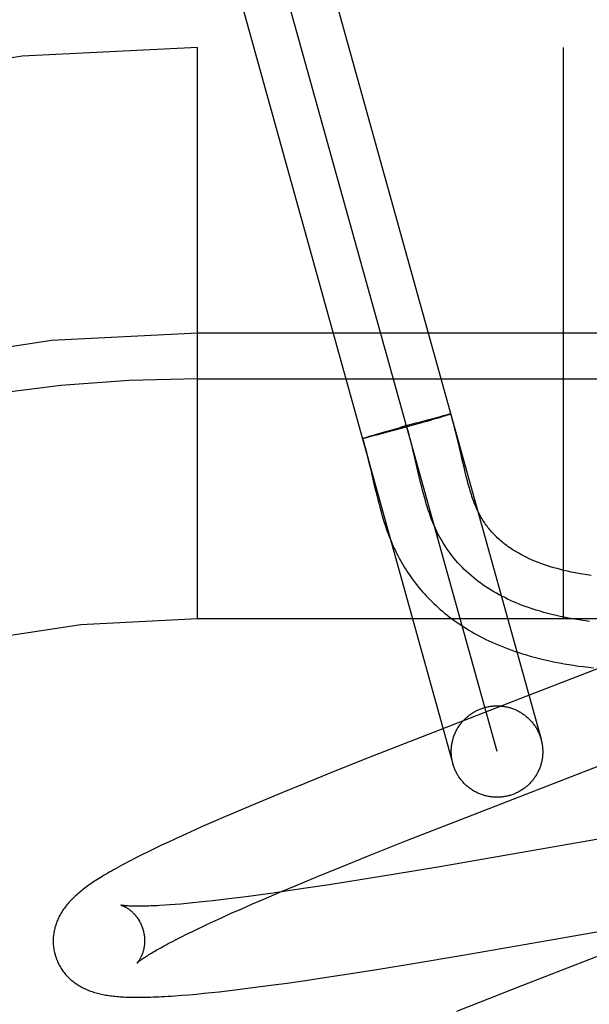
# Model space of a CAD drawing. Header units: inches. Extents: x 0 to 283, y 0 to 183.
# Tile 54 of 79: x 89.69 to 89.815, y 101.929 to 102.144. Entities that reach past the tile are written whole.
import ezdxf

# ---------------------------------------------------------------- set-up
doc = ezdxf.new("R2010")
doc.units = ezdxf.units.IN
doc.header["$LTSCALE"] = 15.5833333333
doc.header["$MEASUREMENT"] = 0
doc.linetypes.add('HIDDEN', pattern=[0.2, 0.1, -0.1])
doc.layers.add('DEFAULT_2', color=8, linetype='HIDDEN')

msp = doc.modelspace()

# ---------------------------------------------------------------- linework, layer by layer
at = {"layer": 'DEFAULT_2', "color": 8, "linetype": 'HIDDEN'}
for p, q in [((89.7531539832, 102.1699844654), (89.80405054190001, 101.9869364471)), ((89.7944160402, 101.9842575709), (89.7435211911, 102.167299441)), ((89.7338849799, 102.164626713), (89.7847815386, 101.9815786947)), ((91.4764686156, 102.138278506), (88.9814865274, 102.138278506)), ((89.7289686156, 102.013278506), (89.7289686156, 102.138278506)), ((89.8089686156, 102.013278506), (89.8089686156, 102.138278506)), ((89.8389686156, 102.075778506), (89.7289686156, 102.075778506)), ((89.7289686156, 102.065778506), (89.84646861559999, 102.065778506)), ((89.7812402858, 102.0573212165), (89.7823381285, 102.05760993)), ((89.78133544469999, 102.0571637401), (89.7823868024, 102.0574719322)), ((89.7829646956, 102.0577722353), (89.7823021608, 102.057601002)), ((89.7830308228, 102.0576637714), (89.7823868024, 102.0574719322)), ((89.7833368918, 102.0578665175), (89.7828939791, 102.057753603)), ((89.78339349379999, 102.0577738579), (89.78293565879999, 102.0576354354)), ((89.783577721, 102.0579263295), (89.783275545, 102.057850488)), ((89.7836268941, 102.0578459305), (89.7833113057, 102.0577491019)), ((89.783719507, 102.0579608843), (89.7835231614, 102.0579121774)), ((89.7837630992, 102.0578892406), (89.78355432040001, 102.057823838)), ((89.7838459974, 102.0579911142), (89.783719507, 102.0579608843)), ((89.78388286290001, 102.0579275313), (89.7837630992, 102.0578892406)), ((89.7839569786, 102.0580169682), (89.7838459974, 102.0579911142)), ((89.7839907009, 102.0579619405), (89.78388286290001, 102.0579275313)), ((89.7840328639, 102.0579768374), (89.7839368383, 102.057945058)), ((89.77037857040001, 102.0543226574), (89.7746041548, 102.0555104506)), ((89.77693508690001, 102.0561549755), (89.7733965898, 102.0551737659)), ((89.7789100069, 102.0564670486), (89.7734589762, 102.0549394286)), ((89.776775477, 102.0561109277), (89.7795381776, 102.056864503)), ((89.7789100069, 102.0564670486), (89.7801090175, 102.0568096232)), ((89.77949705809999, 102.0568536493), (89.7812808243, 102.0573316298)), ((89.7814811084, 102.0572062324), (89.7797775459, 102.0567146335)), ((89.76592490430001, 102.0530249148), (89.7663444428, 102.0531517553)), ((89.7663006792, 102.0531388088), (89.7670181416, 102.0533521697)), ((89.76722137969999, 102.0532502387), (89.76650738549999, 102.0530646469)), ((89.76697355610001, 102.0533391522), (89.7680994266, 102.0536683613)), ((89.76838176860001, 102.053557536), (89.7671284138, 102.0532261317)), ((89.7680574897, 102.0536562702), (89.77037857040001, 102.0543226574)), ((89.7703856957, 102.0540972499), (89.7683539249, 102.0535499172)), ((89.77001955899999, 102.0542203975), (89.77037857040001, 102.0543226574)), ((89.7734589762, 102.0549394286), (89.7703856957, 102.0540972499)), ((89.76510663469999, 102.0527618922), (89.76516544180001, 102.0527821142)), ((89.7651384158, 102.0527733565), (89.7652030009, 102.0527951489)), ((89.7651743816, 102.0527859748), (89.7652446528, 102.0528093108)), ((89.765214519, 102.0527997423), (89.7652903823, 102.0528245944)), ((89.7652588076, 102.0528146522), (89.7653401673, 102.0528409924)), ((89.7653072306, 102.0528306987), (89.76539398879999, 102.0528584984)), ((89.7654751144, 102.0528064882), (89.76535805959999, 102.0527790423)), ((89.76539398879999, 102.0528584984), (89.7655417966, 102.052906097)), ((89.7656083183, 102.0528384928), (89.76544581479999, 102.0528000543)), ((89.765513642, 102.0528968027), (89.7657227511, 102.052962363)), ((89.7657920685, 102.0528839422), (89.7655725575, 102.052830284)), ((89.7656832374, 102.052950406), (89.7659666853, 102.0530374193)), ((89.7661023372, 102.0529612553), (89.7657574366, 102.0528749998)), ((89.7665434, 102.0530741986), (89.7660460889, 102.052947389)), ((89.7859723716, 102.0517169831), (89.78564830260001, 102.0530597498)), ((89.78641392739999, 102.0498294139), (89.7859723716, 102.0517169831)), ((89.7763800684, 102.0488249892), (89.7760243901, 102.050316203)), ((89.7774249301, 102.0443291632), (89.7763800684, 102.0488249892)), ((89.7868191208, 102.048074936), (89.78641392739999, 102.0498294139)), ((89.7663498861, 102.0477781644), (89.7667305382, 102.0461722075)), ((89.78720260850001, 102.0464358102), (89.7868191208, 102.048074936)), ((89.78745158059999, 102.0453999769), (89.78720260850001, 102.0464358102)), ((89.78769825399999, 102.0444057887), (89.78745158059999, 102.0453999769)), ((89.76750601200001, 102.0428260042), (89.7679106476, 102.0411167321)), ((89.77778288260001, 102.0428402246), (89.7774249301, 102.0443291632)), ((90.7289686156, 102.013278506), (89.7289686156, 102.013278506)), ((89.8171168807, 102.002631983), (89.80069405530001, 101.9962748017)), ((89.80069405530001, 101.9962748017), (89.7793740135, 101.9880052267)), ((89.7793740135, 101.9880052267), (89.7672162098, 101.9832309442)), ((89.7672162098, 101.9832309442), (89.7586294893, 101.9798114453)), ((89.7865026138, 101.9694220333), (89.8221142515, 101.9832219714)), ((89.7586294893, 101.9798114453), (89.7523890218, 101.9772916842)), ((89.7523890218, 101.9772916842), (89.7473465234, 101.9752283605)), ((89.7473465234, 101.9752283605), (89.74246739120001, 101.9732032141)), ((89.7386933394, 101.971613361), (89.7350434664, 101.9700525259)), ((89.74246739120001, 101.9732032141), (89.7386933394, 101.971613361)), ((89.7350434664, 101.9700525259), (89.7323924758, 101.9689019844)), ((89.77450720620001, 101.9647110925), (89.7865026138, 101.9694220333)), ((89.84753050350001, 101.9704276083), (89.78194813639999, 101.959080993)), ((89.7298179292, 101.9677687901), (89.7273211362, 101.9666526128)), ((89.7323924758, 101.9689019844), (89.7298179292, 101.9677687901)), ((89.72411837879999, 101.965191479), (89.7225754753, 101.9644737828)), ((89.7257009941, 101.9659179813), (89.72411837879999, 101.965191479)), ((89.7273211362, 101.9666526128), (89.7257009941, 101.9659179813)), ((89.7195941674, 101.9630563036), (89.71814859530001, 101.9623519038)), ((89.72107026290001, 101.9637635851), (89.7195941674, 101.9630563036)), ((89.7225754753, 101.9644737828), (89.72107026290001, 101.9637635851)), ((89.76610015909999, 101.9613631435), (89.77450720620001, 101.9647110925)), ((89.7154498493, 101.9609999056), (89.7142283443, 101.9603690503)), ((89.7167583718, 101.9616620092), (89.7154498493, 101.9609999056)), ((89.71814859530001, 101.9623519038), (89.7167583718, 101.9616620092)), ((89.7600334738, 101.9589140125), (89.76610015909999, 101.9613631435)), ((89.755165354, 101.9569229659), (89.7600334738, 101.9589140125)), ((89.78194813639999, 101.959080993), (89.7717269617, 101.9573701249)), ((89.75049102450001, 101.954984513), (89.755165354, 101.9569229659)), ((89.7717269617, 101.9573701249), (89.7640520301, 101.9561225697)), ((89.7469052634, 101.9534761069), (89.75049102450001, 101.954984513)), ((89.7526389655, 101.954350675), (89.748723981, 101.9537731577)), ((89.7577167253, 101.9551245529), (89.7526389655, 101.954350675)), ((89.7640520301, 101.9561225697), (89.7577167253, 101.9551245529)), ((89.7346031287, 101.9518842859), (89.73226667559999, 101.9516124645)), ((89.7370444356, 101.952183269), (89.7346031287, 101.9518842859)), ((89.7395860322, 101.9525086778), (89.7370444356, 101.952183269)), ((89.7422234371, 101.9528596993), (89.7395860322, 101.9525086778)), ((89.74099319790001, 101.9509383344), (89.7434676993, 101.952009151)), ((89.7449520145, 101.9532354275), (89.7422234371, 101.9528596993)), ((89.7434676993, 101.952009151), (89.7469052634, 101.9534761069)), ((89.748723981, 101.9537731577), (89.7449520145, 101.9532354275)), ((89.7228829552, 101.950717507), (89.7217638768, 101.9506404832)), ((89.72406026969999, 101.9508071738), (89.7228829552, 101.950717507)), ((89.72529421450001, 101.9509095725), (89.72406026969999, 101.9508071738)), ((89.7265833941, 101.9510247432), (89.72529421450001, 101.9509095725)), ((89.7279265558, 101.9511526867), (89.7265833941, 101.9510247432)), ((89.72932237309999, 101.9512933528), (89.7279265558, 101.9511526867)), ((89.73076952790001, 101.9514466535), (89.72932237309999, 101.9512933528)), ((89.73226667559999, 101.9516124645), (89.73076952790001, 101.9514466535)), ((89.73632988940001, 101.9488792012), (89.7386124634, 101.949894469)), ((89.7386124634, 101.949894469), (89.74099319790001, 101.9509383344)), ((89.7327551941, 101.9472551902), (89.73414967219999, 101.9478941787)), ((89.73414967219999, 101.9478941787), (89.73632988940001, 101.9488792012)), ((89.7276760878, 101.9448531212), (89.7288686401, 101.9454293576)), ((89.7288686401, 101.9454293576), (89.7301135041, 101.9460222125)), ((89.7301135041, 101.9460222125), (89.7314094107, 101.9466310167)), ((89.7314094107, 101.9466310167), (89.7327551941, 101.9472551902)), ((89.8322375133, 101.9455806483), (89.80001946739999, 101.9331050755)), ((89.8070804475, 101.9432230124), (89.8258497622, 101.9465097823)), ((89.7244231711, 101.9432306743), (89.7254523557, 101.9437531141)), ((89.7254523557, 101.9437531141), (89.72653700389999, 101.9442941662)), ((89.72653700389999, 101.9442941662), (89.7276760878, 101.9448531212)), ((89.7225374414, 101.9422459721), (89.72345106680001, 101.9427279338)), ((89.72345106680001, 101.9427279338), (89.7244231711, 101.9432306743)), ((89.7869495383, 101.9397422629), (89.8070804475, 101.9432230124)), ((89.7765082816, 101.9379870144), (89.7869495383, 101.9397422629)), ((89.76859747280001, 101.9366939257), (89.7765082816, 101.9379870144)), ((89.7525361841, 101.9342146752), (89.7566807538, 101.9348309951)), ((89.7566807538, 101.9348309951), (89.7620097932, 101.9356492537)), ((89.7620097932, 101.9356492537), (89.76859747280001, 101.9366939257)), ((89.7371734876, 101.9321454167), (89.739896, 101.932480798)), ((89.739896, 101.932480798), (89.7426934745, 101.9328416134)), ((89.7426934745, 101.9328416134), (89.7455635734, 101.9332267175)), ((89.7455635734, 101.9332267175), (89.74850605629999, 101.9336353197)), ((89.74850605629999, 101.9336353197), (89.7525361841, 101.9342146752)), ((89.80001946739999, 101.9331050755), (89.785536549, 101.9274386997)), ((89.72548523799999, 101.9309518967), (89.7270702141, 101.9310833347)), ((89.7270702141, 101.9310833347), (89.7286873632, 101.9312292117)), ((89.7286873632, 101.9312292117), (89.7303243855, 101.9313876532)), ((89.7303243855, 101.9313876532), (89.7319853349, 101.9315583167)), ((89.7319853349, 101.9315583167), (89.73367647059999, 101.9317412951)), ((89.73367647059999, 101.9317412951), (89.7354047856, 101.9319369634)), ((89.7354047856, 101.9319369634), (89.7371734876, 101.9321454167))]:
    msp.add_line(p, q, dxfattribs=at)
for points in [[(89.7841316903, 102.0580553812), (89.7840939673, 102.0580474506), (89.7840522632, 102.0580384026), (89.78400659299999, 102.0580282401), (89.7839152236, 102.0580063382)], [(89.7842713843, 102.0580716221), (89.7842701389, 102.0580687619), (89.7842648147, 102.0580646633), (89.7842553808, 102.0580594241), (89.78424184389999, 102.0580530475), (89.7842242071, 102.0580455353), (89.7842024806, 102.0580368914), (89.784176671, 102.058027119), (89.784146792, 102.0580162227), (89.7841128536, 102.0580042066), (89.7840748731, 102.0579910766), (89.7840328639, 102.0579768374)], [(89.7842885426, 102.0580782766), (89.78428311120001, 102.0580793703), (89.78427361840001, 102.0580793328), (89.7842600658, 102.0580781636), (89.7842424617, 102.0580758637), (89.7842208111, 102.0580724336), (89.7841951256, 102.0580678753), (89.78416541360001, 102.0580621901), (89.78409779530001, 102.0580468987)], [(89.78413339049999, 102.0580542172), (89.7841649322, 102.0580603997), (89.7841924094, 102.0580654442), (89.78421580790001, 102.0580693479), (89.78423512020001, 102.0580721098), (89.78425033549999, 102.058073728), (89.78426145, 102.0580742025), (89.78426845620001, 102.0580735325), (89.7842713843, 102.0580716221)], [(89.78418581, 102.0580289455), (89.7842128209, 102.0580390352), (89.78423579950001, 102.0580480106), (89.78425473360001, 102.0580558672), (89.7842696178, 102.0580626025), (89.78428044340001, 102.0580682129), (89.7842872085, 102.0580726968), (89.7842899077, 102.0580760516)], [(89.78564830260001, 102.0530597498), (89.7854746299, 102.0537594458), (89.7852916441, 102.0544796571), (89.7850979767, 102.0552214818), (89.7848920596, 102.0559861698), (89.7846722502, 102.0567745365), (89.7844364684, 102.0575879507), (89.7842898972, 102.058076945)], [(89.7760243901, 102.050316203), (89.7758422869, 102.0510575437), (89.77563558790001, 102.0518768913), (89.7754234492, 102.0526907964), (89.7752049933, 102.0534983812), (89.77497934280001, 102.0542987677), (89.7747456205, 102.0550910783), (89.77450294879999, 102.055874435)], [(89.7650023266, 102.052714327), (89.7650045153, 102.0527175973), (89.7650109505, 102.052722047), (89.7650216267, 102.0527276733), (89.7650365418, 102.0527344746), (89.76505568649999, 102.052742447), (89.7650790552, 102.0527515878), (89.76510663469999, 102.0527618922)], [(89.7651057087, 102.0527244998), (89.7650782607, 102.0527195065), (89.76505502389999, 102.052715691), (89.7650360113, 102.0527130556), (89.7650212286, 102.0527116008), (89.76501068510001, 102.0527113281), (89.7650043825, 102.0527122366)], [(89.76501335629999, 102.0527169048), (89.7651922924, 102.0521347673), (89.76538821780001, 102.0514675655), (89.7655831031, 102.0507736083), (89.7657766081, 102.0500556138), (89.7659686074, 102.0493163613), (89.7661595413, 102.0485568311), (89.7663498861, 102.0477781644)], [(89.7651991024, 102.0527442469), (89.76516196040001, 102.052736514), (89.7651289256, 102.0527299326), (89.765100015, 102.0527245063), (89.7650752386, 102.0527202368), (89.76505460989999, 102.0527171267), (89.76503813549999, 102.0527151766), (89.7650258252, 102.0527143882), (89.7650176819, 102.0527147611), (89.76501371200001, 102.0527162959)], [(89.7650139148, 102.0527189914), (89.765018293, 102.0527228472), (89.76502684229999, 102.0527278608), (89.76503956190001, 102.052734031), (89.76505644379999, 102.0527413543), (89.76507748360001, 102.0527498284), (89.7651026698, 102.052759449), (89.7651319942, 102.0527702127)], [(89.76538840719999, 102.0527866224), (89.76530565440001, 102.0527670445), (89.76525736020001, 102.0527562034), (89.76521320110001, 102.0527465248), (89.7651731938, 102.0527380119)], [(89.7667305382, 102.0461722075), (89.76711446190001, 102.0445160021), (89.76750601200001, 102.0428260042)], [(89.814671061, 102.0127341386), (89.8137327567, 102.012855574), (89.8127995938, 102.0129875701), (89.81187187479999, 102.0131303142), (89.8109499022, 102.0132839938), (89.8100339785, 102.0134487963), (89.80912440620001, 102.0136249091), (89.80822148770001, 102.0138125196), (89.8073255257, 102.0140118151), (89.8064368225, 102.0142229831), (89.8055556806, 102.014446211), (89.80468240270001, 102.0146816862), (89.8038172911, 102.014929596), (89.8029606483, 102.0151901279), (89.8021127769, 102.0154634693), (89.8012739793, 102.0157498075), (89.8006056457, 102.0159898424), (89.7999435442, 102.0162385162), (89.7992878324, 102.0164959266), (89.798638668, 102.0167621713), (89.79799620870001, 102.0170373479), (89.7973606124, 102.0173215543), (89.7967320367, 102.0176148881), (89.7961106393, 102.017917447), (89.795496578, 102.0182293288), (89.7948900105, 102.0185506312), (89.79429109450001, 102.0188814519), (89.79369998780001, 102.0192218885), (89.7931168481, 102.0195720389), (89.79254183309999, 102.0199320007), (89.7919751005, 102.0203018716), (89.7914168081, 102.0206817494), (89.7908671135, 102.0210717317), (89.7903261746, 102.0214719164), (89.7897941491, 102.021882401), (89.78927119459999, 102.0223032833), (89.78875746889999, 102.0227346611), (89.7882531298, 102.023176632), (89.7877583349, 102.0236292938), (89.78727324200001, 102.0240927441), (89.78679800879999, 102.0245670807), (89.7863327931, 102.0250524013), (89.7858777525, 102.0255488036), (89.7854330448, 102.0260563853), (89.78499882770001, 102.0265752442), (89.784575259, 102.0271054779), (89.7841624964, 102.0276471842), (89.7837606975, 102.0282004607), (89.78337002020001, 102.0287654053), (89.78299062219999, 102.0293421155), (89.7826226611, 102.0299306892), (89.7822662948, 102.030531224), (89.7819216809, 102.0311438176), (89.78158897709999, 102.0317685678), (89.78126834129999, 102.0324055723), (89.7809599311, 102.0330549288), (89.7806639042, 102.033716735), (89.78039026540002, 102.0343664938), (89.78012764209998, 102.0350272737), (89.7798753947, 102.0356984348), (89.7796328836, 102.0363793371), (89.7793994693, 102.0370693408), (89.77917451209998, 102.0377678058), (89.7789573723, 102.0384740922), (89.77874741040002, 102.0391875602), (89.7785439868, 102.0399075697), (89.7783464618, 102.0406334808), (89.7781541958, 102.0413646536), (89.7779665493, 102.0421004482), (89.77778288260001, 102.0428402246)], [(89.81502498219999, 102.0227718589), (89.8141074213, 102.0229030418), (89.8132108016, 102.0230437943), (89.8123327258, 102.0231942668), (89.8114752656, 102.0233538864), (89.81063896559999, 102.0235222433), (89.809825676, 102.0236985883), (89.8090370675, 102.0238820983), (89.80827354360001, 102.0240721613), (89.8075361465, 102.0242679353), (89.8068241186, 102.0244689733), (89.8061372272, 102.024674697), (89.80547475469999, 102.0248846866), (89.8048362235, 102.0250984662), (89.80422060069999, 102.0253157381), (89.8036269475, 102.0255362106), (89.8030545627, 102.0257595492), (89.8025025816, 102.0259855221), (89.8019706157, 102.026213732), (89.8014581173, 102.0264438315), (89.8009644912, 102.0266755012), (89.8004893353, 102.0269083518), (89.8000315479, 102.0271423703), (89.79959030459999, 102.0273774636), (89.7991645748, 102.0276136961), (89.79875325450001, 102.0278512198), (89.7983557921, 102.028089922), (89.7979714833, 102.0283298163), (89.79759986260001, 102.0285708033), (89.7972404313, 102.0288128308), (89.7968927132, 102.0290558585), (89.79655613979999, 102.0292999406), (89.7962304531, 102.0295449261), (89.795915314, 102.0297907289), (89.795610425, 102.0300372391), (89.79531550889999, 102.0302843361), (89.7950302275, 102.0305319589), (89.7947542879, 102.03078002), (89.7944873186, 102.0310285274), (89.79422898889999, 102.0312774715), (89.79397891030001, 102.0315269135), (89.79373675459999, 102.0317768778), (89.79350211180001, 102.0320275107), (89.7932745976, 102.032278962), (89.79305392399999, 102.0325312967), (89.7928397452, 102.0327846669), (89.79263193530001, 102.0330389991), (89.7924303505, 102.0332942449), (89.7922347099, 102.0335505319), (89.79204505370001, 102.033807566), (89.79186034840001, 102.0340665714), (89.7916800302, 102.0343282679), (89.7915030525, 102.0345942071), (89.7913281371, 102.0348665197), (89.7911558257, 102.0351446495), (89.7909853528, 102.0354301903), (89.79081937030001, 102.0357189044), (89.79065970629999, 102.0360073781), (89.79050727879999, 102.036293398), (89.7903644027, 102.0365716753), (89.7902280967, 102.0368470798), (89.79009718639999, 102.037121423), (89.7899695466, 102.0373989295), (89.7898423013, 102.0376862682), (89.7897152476, 102.0379846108), (89.7895866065, 102.0382987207), (89.78945732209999, 102.0386268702), (89.7893281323, 102.0389675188), (89.7891992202, 102.039320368), (89.78907100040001, 102.0396843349), (89.788943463, 102.0400594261), (89.78881672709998, 102.0404452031), (89.7886906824, 102.0408418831), (89.7885652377, 102.0412495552), (89.7884403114, 102.0416682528), (89.7883157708, 102.0420981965), (89.78819166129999, 102.0425389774), (89.7880679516, 102.0429902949), (89.78794454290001, 102.0434520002), (89.7878213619, 102.0439238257), (89.78769825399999, 102.0444057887)], [(89.7679106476, 102.0411167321), (89.7681192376, 102.0402609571), (89.76833235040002, 102.0394088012), (89.7685501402, 102.0385633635), (89.76877266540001, 102.0377278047), (89.7689999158, 102.0369049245), (89.76923164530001, 102.036097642), (89.76946753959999, 102.0353086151), (89.7697070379, 102.0345405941), (89.7699494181, 102.0337960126), (89.77019364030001, 102.0330776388), (89.7704388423, 102.0323870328), (89.7706831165, 102.0317279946), (89.77092740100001, 102.0310962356), (89.77117106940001, 102.0304917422), (89.77141754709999, 102.0299048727), (89.7716690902, 102.0293299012), (89.7719257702, 102.0287661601), (89.7721903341, 102.0282073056), (89.77246160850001, 102.027655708), (89.7727394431, 102.0271114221), (89.7730236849, 102.0265745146), (89.77331388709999, 102.0260455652), (89.7736106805, 102.0255231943), (89.7739145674, 102.02500642), (89.77422574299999, 102.0244948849), (89.77454472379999, 102.023987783), (89.7748711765, 102.023485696), (89.7752049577, 102.0229888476), (89.77554594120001, 102.0224974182), (89.7758938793, 102.0220117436), (89.7762489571, 102.0215315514), (89.7766112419, 102.0210567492), (89.77698087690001, 102.0205871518), (89.7773580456, 102.0201225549), (89.7777427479, 102.019663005), (89.7781350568, 102.019208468), (89.7785349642, 102.0187589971), (89.77894247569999, 102.0183146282), (89.7793576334, 102.0178753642), (89.779780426, 102.0174412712), (89.78021101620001, 102.0170122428), (89.78064951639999, 102.0165882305), (89.7810960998, 102.0161691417), (89.7815509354, 102.0157549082), (89.7820141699, 102.0153454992), (89.7824859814, 102.0149408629), (89.7829665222, 102.01454098), (89.78345595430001, 102.0141458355), (89.7839544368, 102.013755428), (89.7844621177, 102.0133697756), (89.7849791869, 102.0129888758), (89.7855058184, 102.0126127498), (89.7860422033, 102.0122414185), (89.7865885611, 102.0118748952), (89.78714510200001, 102.0115132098), (89.7877120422, 102.0111563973), (89.78828958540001, 102.0108045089), (89.78887790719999, 102.010457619), (89.78947729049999, 102.0101157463), (89.7900879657, 102.00977895), (89.7907102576, 102.0094472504), (89.79134451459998, 102.0091206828), (89.7919910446, 102.0087993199), (89.7926501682, 102.0084832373), (89.7933221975, 102.0081725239), (89.7940074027, 102.0078672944), (89.7947062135, 102.0075676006), (89.79541903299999, 102.0072735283), (89.7961462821, 102.0069851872), (89.7968884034, 102.0067026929), (89.7976457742, 102.0064261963), (89.7984187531, 102.0061558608), (89.7992078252, 102.0058918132), (89.8000134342, 102.0056342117), (89.8008360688, 102.0053832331), (89.8016761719, 102.0051390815), (89.80253432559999, 102.00490193), (89.8034109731, 102.004672), (89.80430696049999, 102.0044494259), (89.8052231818, 102.0042343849), (89.8061599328, 102.0040272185), (89.8071180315, 102.003828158), (89.80809675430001, 102.0036377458), (89.80909576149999, 102.0034563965), (89.8101145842, 102.0032845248), (89.81115144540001, 102.0031227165), (89.81220974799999, 102.0029707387), (89.8132897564, 102.0028288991), (89.8143991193, 102.0026966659), (89.81554533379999, 102.0025739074)], [(89.7847815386, 101.9815786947), (89.7847268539, 101.9817837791), (89.7846765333, 101.9819899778), (89.7846306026, 101.9821971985), (89.7845890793, 101.9824053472), (89.78455198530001, 101.9826143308), (89.7845193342, 101.9828240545), (89.78449114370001, 101.9830344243), (89.7844674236, 101.9832453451), (89.7844481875, 101.9834567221), (89.7844334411, 101.9836684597), (89.784423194, 101.983880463), (89.78441744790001, 101.984092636), (89.7844162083, 101.9843048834), (89.78441947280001, 101.9845171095), (89.784427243, 101.9847292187), (89.7844395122, 101.9849411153), (89.7844562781, 101.9851527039), (89.78447753, 101.9853638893), (89.78450326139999, 101.9855745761), (89.78453345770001, 101.9857846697), (89.7845681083, 101.985994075), (89.78460719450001, 101.9862026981), (89.7846507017, 101.9864104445), (89.7846986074, 101.9866172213), (89.784750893, 101.9868229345), (89.7848075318, 101.9870274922), (89.7848685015, 101.9872308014), (89.7849337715, 101.9874327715), (89.7850033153, 101.9876333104), (89.78507709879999, 101.9878323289), (89.7851550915, 101.9880297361), (89.7852372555, 101.9882254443), (89.78532355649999, 101.9884193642), (89.78541395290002, 101.9886114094), (89.7855084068, 101.9888014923), (89.7856068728, 101.9889895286), (89.7857093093, 101.989175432), (89.7858156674, 101.9893591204), (89.7859259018, 101.9895405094), (89.7860399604, 101.9897195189), (89.7861577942, 101.9898960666), (89.7862793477, 101.9900700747), (89.7864045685, 101.9902414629), (89.78653339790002, 101.9904101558), (89.78666578, 101.9905760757), (89.7868016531, 101.9907391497), (89.78694095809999, 101.9908993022), (89.7870836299, 101.9910564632), (89.7872296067, 101.9912105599), (89.7873788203, 101.9913615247), (89.78753120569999, 101.9915092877), (89.7876866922, 101.9916537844), (89.7878452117, 101.9917949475), (89.7880066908, 101.9919327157), (89.78817105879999, 101.9920670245), (89.7883382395, 101.9921978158), (89.78850815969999, 101.9923250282), (89.7886807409, 101.992448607), (89.78885590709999, 101.9925684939), (89.78903357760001, 101.9926846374), (89.7892136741, 101.9927969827), (89.7893961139, 101.9929054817), (89.78958081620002, 101.993010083), (89.78976769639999, 101.9931107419), (89.7899566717, 101.9932074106), (89.7901476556, 101.9933000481), (89.7903405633, 101.99338861), (89.79053530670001, 101.9934730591), (89.7907317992, 101.9935533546), (89.79092995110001, 101.9936294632), (89.79112967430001, 101.9937013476), (89.7913308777, 101.9937689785), (89.7915334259, 101.9938323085), (89.791737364, 101.9938913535)], [(89.791737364, 101.9938913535), (89.7919425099, 101.9939460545), (89.7921486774, 101.9939963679), (89.7923559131, 101.9940423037), (89.7925640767, 101.9940838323), (89.7927730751, 101.994120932), (89.7929828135, 101.9941535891), (89.79319319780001, 101.9941817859), (89.793404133, 101.9942055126), (89.7936155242, 101.9942247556), (89.793827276, 101.9942395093), (89.7940392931, 101.9942497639), (89.79425148, 101.9942555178), (89.794463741, 101.9942567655), (89.79467598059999, 101.9942535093), (89.7948881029, 101.9942457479), (89.7951000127, 101.9942334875), (89.7953116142, 101.9942167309), (89.79552281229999, 101.9941954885), (89.79573351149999, 101.9941697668), (89.7959436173, 101.9941395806), (89.7961530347, 101.9941049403), (89.79636166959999, 101.9940658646), (89.7965694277, 101.9940223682), (89.7967762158, 101.9939744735), (89.7969819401, 101.9939221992), (89.79718650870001, 101.9938655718), (89.7973898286, 101.9938046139), (89.7975918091, 101.9937393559), (89.7977923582, 101.9936698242), (89.7979913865, 101.9935960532), (89.7981888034, 101.993518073), (89.7983845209, 101.9934359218), (89.79857844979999, 101.9933496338), (89.79877050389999, 101.9932592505), (89.7989605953, 101.99316481), (89.7991486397, 101.9930663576), (89.7993345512, 101.9929639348), (89.7995182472, 101.9928575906), (89.7996996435, 101.9927473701), (89.7998786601, 101.9926333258), (89.8000552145, 101.9925155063), (89.800229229, 101.9923939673), (89.80040062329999, 101.992268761), (89.80056932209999, 101.9921399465), (89.8007352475, 101.9920075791), (89.80089832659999, 101.9918717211), (89.8010584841, 101.9917324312), (89.8012156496, 101.9915897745), (89.80136975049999, 101.991443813), (89.8015207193, 101.9912946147), (89.8016684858, 101.9911422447), (89.8018129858, 101.9909867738), (89.8019541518, 101.9908282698), (89.8020919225, 101.9906668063), (89.80222623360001, 101.9905024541), (89.80235702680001, 101.990335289), (89.8024842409, 101.9901653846), (89.80260782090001, 101.9899928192), (89.8027277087, 101.9898176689), (89.80284385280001, 101.9896400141), (89.8029561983, 101.9894599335), (89.8030646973, 101.9892775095), (89.80316929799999, 101.989092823), (89.80326995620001, 101.9889059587), (89.80336662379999, 101.9887169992), (89.8034592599, 101.9885260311), (89.80354782, 101.9883331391), (89.80363226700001, 101.9881384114), (89.8037125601, 101.9879419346), (89.8037886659, 101.9877437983), (89.80386054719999, 101.9875440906), (89.80392817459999, 101.9873429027), (89.80399151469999, 101.9871403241), (89.80405054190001, 101.9869364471)], [(89.80405054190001, 101.9869364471), (89.8041052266, 101.9867313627), (89.8041555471, 101.986525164), (89.80420147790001, 101.9863179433), (89.8042430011, 101.9861097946), (89.8042800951, 101.985900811), (89.80431274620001, 101.9856910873), (89.8043409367, 101.9854807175), (89.8043646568, 101.9852697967), (89.8043838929, 101.9850584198), (89.8043986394, 101.9848466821), (89.8044088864, 101.9846346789), (89.8044146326, 101.9844225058), (89.8044158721, 101.9842102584), (89.8044126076, 101.9839980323), (89.8044048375, 101.9837859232), (89.8043925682, 101.9835740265), (89.8043758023, 101.9833624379), (89.8043545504, 101.9831512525), (89.80432881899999, 101.9829405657), (89.8042986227, 101.9827304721), (89.80426397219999, 101.9825210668), (89.804224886, 101.9823124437), (89.80418137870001, 101.9821046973), (89.804133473, 101.9818979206), (89.8040811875, 101.9816922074), (89.80402454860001, 101.9814876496), (89.803963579, 101.9812843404), (89.80389830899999, 101.9810823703), (89.80382876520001, 101.9808818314), (89.8037549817, 101.9806828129), (89.803676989, 101.9804854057), (89.803594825, 101.9802896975), (89.80350852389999, 101.9800957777), (89.8034181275, 101.9799037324), (89.8033236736, 101.9797136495), (89.80322520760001, 101.9795256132), (89.80312277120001, 101.9793397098), (89.8030164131, 101.9791560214), (89.80290617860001, 101.9789746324), (89.80279212, 101.9787956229), (89.8026742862, 101.9786190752), (89.80255273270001, 101.9784450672), (89.8024275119, 101.9782736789), (89.8022986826, 101.978104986), (89.8021663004, 101.9779390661), (89.8020304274, 101.9777759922), (89.8018911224, 101.9776158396), (89.80174845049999, 101.9774586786), (89.80160247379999, 101.977304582), (89.8014532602, 101.9771536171), (89.80130087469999, 101.9770058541), (89.8011453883, 101.9768613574), (89.80098686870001, 101.9767201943), (89.80082538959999, 101.9765824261), (89.8006610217, 101.9764481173), (89.8004938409, 101.976317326), (89.8003239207, 101.9761901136), (89.80015133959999, 101.9760665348), (89.7999761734, 101.9759466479), (89.7997985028, 101.9758305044), (89.7996184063, 101.9757181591), (89.7994359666, 101.9756096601), (89.7992512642, 101.9755050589), (89.79906438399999, 101.9754043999), (89.79887540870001, 101.9753077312), (89.7986844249, 101.9752150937), (89.79849151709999, 101.9751265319), (89.79829677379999, 101.9750420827), (89.7981002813, 101.9749617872), (89.7979021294, 101.9748856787), (89.7977024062, 101.9748137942), (89.7975012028, 101.9747461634), (89.79729865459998, 101.9746828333), (89.7970947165, 101.9746237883)], [(89.7970947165, 101.9746237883), (89.7968895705, 101.9745690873), (89.79668340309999, 101.9745187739), (89.7964761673, 101.9744728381), (89.7962680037, 101.9744313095), (89.79605900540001, 101.9743942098), (89.79584926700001, 101.9743615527), (89.7956388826, 101.9743333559), (89.7954279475, 101.9743096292), (89.79521655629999, 101.9742903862), (89.79500480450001, 101.9742756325), (89.7947927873, 101.974265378), (89.7945806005, 101.974259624), (89.79436833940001, 101.9742583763), (89.7941560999, 101.9742616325), (89.7939439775, 101.974269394), (89.79373206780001, 101.9742816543), (89.7935204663, 101.9742984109), (89.79330926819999, 101.9743196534), (89.79309856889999, 101.974345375), (89.7928884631, 101.9743755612), (89.7926790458, 101.9744102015), (89.7924704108, 101.9744492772), (89.7922626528, 101.9744927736), (89.79205586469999, 101.9745406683), (89.79185014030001, 101.9745929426), (89.7916455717, 101.97464957), (89.7914422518, 101.9747105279), (89.7912402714, 101.9747757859), (89.7910397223, 101.9748453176), (89.7908406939, 101.9749190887), (89.79064327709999, 101.9749970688), (89.79044755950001, 101.97507922), (89.7902536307, 101.975165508), (89.7900615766, 101.9752558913), (89.78987148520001, 101.9753503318), (89.7896834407, 101.9754487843), (89.78949752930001, 101.975551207), (89.7893138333, 101.9756575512), (89.7891324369, 101.9757677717), (89.7889534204, 101.9758818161), (89.7887768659, 101.9759996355), (89.7886028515, 101.9761211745), (89.78843145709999, 101.9762463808), (89.7882627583, 101.9763751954), (89.78809683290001, 101.9765075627), (89.78793375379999, 101.9766434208), (89.7877735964, 101.9767827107), (89.7876164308, 101.9769253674), (89.78746233, 101.9770713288), (89.78731136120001, 101.9772205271), (89.78716359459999, 101.9773728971), (89.78701909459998, 101.9775283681), (89.7868779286, 101.977686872), (89.78674015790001, 101.9778483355), (89.7866058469, 101.9780126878), (89.7864750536, 101.9781798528), (89.7863478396, 101.9783497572), (89.78622425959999, 101.9785223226), (89.7861043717, 101.978697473), (89.7859882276, 101.9788751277), (89.78587588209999, 101.9790552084), (89.7857673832, 101.9792376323), (89.7856627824, 101.9794223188), (89.7855621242, 101.9796091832), (89.7854654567, 101.9797981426), (89.78537282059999, 101.9799891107), (89.78528426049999, 101.9801820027), (89.7851998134, 101.9803767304), (89.7851195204, 101.9805732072), (89.7850434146, 101.9807713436), (89.7849715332, 101.9809710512), (89.7849039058, 101.9811722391), (89.7848405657, 101.9813748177), (89.7847815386, 101.9815786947)], [(89.7142283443, 101.9603690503), (89.71364834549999, 101.9600646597), (89.713087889, 101.9597672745), (89.71254629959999, 101.9594766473), (89.7120229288, 101.9591925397), (89.7115170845, 101.9589146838), (89.7110281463, 101.9586428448), (89.71055534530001, 101.9583766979), (89.710097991, 101.9581159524), (89.7096553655, 101.9578602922), (89.709226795, 101.9576094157), (89.70881160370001, 101.9573630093), (89.70840915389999, 101.9571207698), (89.7080188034, 101.9568823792), (89.70763992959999, 101.9566475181), (89.7072719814, 101.9564158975), (89.7069143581, 101.9561871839), (89.70656671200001, 101.9559611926), (89.70622864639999, 101.9557376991), (89.7058997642, 101.9555164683), (89.70557969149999, 101.9552972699), (89.7052680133, 101.9550798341), (89.704964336, 101.9548638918), (89.704668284, 101.954649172), (89.7043794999, 101.9544354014), (89.7040976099, 101.9542222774), (89.7038222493, 101.954009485), (89.7035531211, 101.9537967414), (89.7032898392, 101.9535836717), (89.7030323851, 101.9533701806), (89.7027806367, 101.9531560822), (89.7025345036, 101.9529412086), (89.70229385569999, 101.9527253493), (89.7020586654, 101.9525083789), (89.7018288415, 101.9522901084), (89.7016044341, 101.9520704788), (89.7013854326, 101.9518493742), (89.70117191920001, 101.9516267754), (89.70096397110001, 101.9514026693), (89.70076158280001, 101.9511769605), (89.7005647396, 101.9509495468), (89.7003735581, 101.9507204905), (89.70018817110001, 101.9504898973), (89.7000085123, 101.9502576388), (89.6998346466, 101.9500237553), (89.6996664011, 101.9497879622), (89.6995037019, 101.9495500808), (89.6993464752, 101.9493099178), (89.6991945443, 101.949067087), (89.6990482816, 101.9488220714), (89.69890785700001, 101.9485750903), (89.6987736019, 101.9483267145), (89.69864582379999, 101.9480775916), (89.69852453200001, 101.9478278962), (89.6984099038, 101.947578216), (89.6983016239, 101.947328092), (89.69819959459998, 101.9470774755), (89.6981035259, 101.94682576), (89.6980132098, 101.9465723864), (89.6979286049, 101.9463171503), (89.6978496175, 101.9460595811), (89.6977764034, 101.9457999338), (89.69770907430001, 101.9455383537), (89.6976476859, 101.9452747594), (89.6975923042, 101.9450090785), (89.6975430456, 101.9447414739), (89.69750000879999, 101.9444720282), (89.69746331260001, 101.9442009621), (89.69743306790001, 101.9439285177), (89.69740935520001, 101.943654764), (89.69739225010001, 101.9433797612), (89.6973818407, 101.943103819), (89.6973781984, 101.9428272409), (89.6973813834, 101.9425501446), (89.6973914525, 101.9422726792), (89.69740844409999, 101.9419950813), (89.6974323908, 101.9417175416), (89.6974633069, 101.941440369), (89.69750118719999, 101.9411639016), (89.69754604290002, 101.9408882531), (89.6975978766, 101.9406135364), (89.69765664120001, 101.9403400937), (89.6977222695, 101.9400682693), (89.69778408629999, 101.9398362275)], [(89.7122137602, 101.950658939), (89.7122005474, 101.9506618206), (89.7121894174, 101.950664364), (89.7121936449, 101.9506632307), (89.7122081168, 101.9506593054), (89.71223030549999, 101.9506529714), (89.7122598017, 101.9506441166), (89.71229635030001, 101.9506325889), (89.7123397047, 101.9506182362), (89.7123894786, 101.9506009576), (89.7124453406, 101.9505806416), (89.71250693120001, 101.9505571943), (89.71257390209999, 101.9505305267), (89.71264594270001, 101.9505005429), (89.7127226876, 101.9504671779), (89.71280400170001, 101.950430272), (89.712889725, 101.9503896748), (89.71297959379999, 101.9503452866), (89.7130733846, 101.9502969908), (89.71317084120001, 101.9502446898), (89.7132716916, 101.9501882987), (89.71337578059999, 101.9501276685), (89.7134828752, 101.9500626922), (89.7135929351, 101.9499931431), (89.71370591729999, 101.9499187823), (89.71382156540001, 101.9498394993), (89.7139396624, 101.9497551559), (89.7140600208, 101.9496655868), (89.71418237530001, 101.9495706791), (89.7143066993, 101.9494701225), (89.71443295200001, 101.9493635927), (89.7145608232, 101.9492509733), (89.7146900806, 101.949132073), (89.71482037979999, 101.9490067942), (89.7149513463, 101.9488750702), (89.715082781, 101.9487366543), (89.71521448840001, 101.9485912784), (89.7153459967, 101.9484389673), (89.7154769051, 101.9482796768), (89.7156067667, 101.9481134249), (89.71573515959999, 101.9479402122), (89.7158615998, 101.9477601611), (89.71598566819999, 101.9475733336), (89.7161067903, 101.9473800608), (89.7162244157, 101.9471807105), (89.716338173, 101.9469754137), (89.7164477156, 101.9467643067), (89.7165525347, 101.9465478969), (89.71665216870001, 101.9463267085), (89.7167463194, 101.9461009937), (89.71683471, 101.9458710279), (89.716916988, 101.9456373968), (89.7169928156, 101.9454008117), (89.7170530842, 101.9451939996)], [(89.7217638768, 101.9506404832), (89.7207045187, 101.9505759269), (89.72019763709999, 101.9505482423), (89.7197061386, 101.9505235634), (89.7192301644, 101.9505018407), (89.71876982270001, 101.9504830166), (89.7183252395, 101.9504670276), (89.7178965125, 101.9504538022), (89.71748372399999, 101.9504432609), (89.7170869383, 101.9504353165), (89.7167062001, 101.9504298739), (89.7163415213, 101.9504268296), (89.715992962, 101.9504260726), (89.7156605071, 101.9504274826), (89.7153442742, 101.9504309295), (89.7150443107, 101.9504362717), (89.7147606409, 101.9504433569), (89.7144932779, 101.9504520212), (89.71424212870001, 101.9504620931), (89.714007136, 101.9504733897), (89.7137880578, 101.9504857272), (89.7135847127, 101.9504989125), (89.7133968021, 101.9505127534), (89.71322406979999, 101.9505270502), (89.71306617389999, 101.950541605), (89.7129228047, 101.9505562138), (89.7127935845, 101.9505706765), (89.7126781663, 101.9505847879), (89.7125761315, 101.9505983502), (89.7124870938, 101.9506111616), (89.7124105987, 101.9506230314), (89.7123462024, 101.9506337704), (89.7122934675, 101.9506431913), (89.7122520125, 101.9506511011), (89.7122212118, 101.9506573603), (89.7122137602, 101.950658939)], [(89.71705309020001, 101.9451939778), (89.7171089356, 101.9449829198), (89.71716605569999, 101.9447410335), (89.7172161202, 101.9444983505), (89.7172590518, 101.9442556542), (89.71729485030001, 101.944013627), (89.7173236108, 101.9437726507), (89.71734545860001, 101.9435330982), (89.7173605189, 101.9432956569), (89.71736896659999, 101.9430610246), (89.71737102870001, 101.9428294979), (89.7173669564, 101.9426013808), (89.7173570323, 101.9423772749), (89.71734157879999, 101.9421577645), (89.7173209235, 101.9419431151), (89.7172954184, 101.9417336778), (89.71726542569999, 101.9415296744), (89.71723132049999, 101.9413313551), (89.71719346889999, 101.9411388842), (89.71715226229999, 101.9409525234), (89.7171080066, 101.9407721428), (89.7170609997, 101.9405976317), (89.7170115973, 101.9404291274), (89.7169601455, 101.9402667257), (89.7169069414, 101.9401103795), (89.71685230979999, 101.9399601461), (89.71679645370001, 101.93981577), (89.7167395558, 101.9396769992), (89.7166819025, 101.9395438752), (89.7166237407, 101.9394163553), (89.71656532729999, 101.9392944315), (89.7165069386, 101.9391781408), (89.7164487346, 101.9390673), (89.7163908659, 101.9389617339), (89.7163335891, 101.9388614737), (89.7162771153, 101.9387664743), (89.7162217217, 101.938676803), (89.71616767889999, 101.9385925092), (89.71611523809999, 101.9385136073), (89.7160646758, 101.9384401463), (89.7160162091, 101.9383720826), (89.715970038, 101.9383093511), (89.7159265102, 101.9382520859), (89.71588594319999, 101.9382003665), (89.7158486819, 101.938154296), (89.7158150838, 101.9381139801), (89.7157854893, 101.9380794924), (89.7157602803, 101.9380509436), (89.71573974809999, 101.9380283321), (89.7157241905, 101.9380116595), (89.7157140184, 101.9380010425), (89.7157096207, 101.9379965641)], [(89.7157114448, 101.9379983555), (89.7157199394, 101.9380065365), (89.7157356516, 101.9380213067), (89.7157591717, 101.9380428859), (89.71579102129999, 101.9380714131), (89.7158318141, 101.9381070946), (89.7158819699, 101.9381499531), (89.7159419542, 101.938200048), (89.7160122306, 101.938257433), (89.71609327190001, 101.9383221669), (89.71618549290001, 101.9383942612), (89.71628932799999, 101.938473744), (89.7164051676, 101.9385606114), (89.71653339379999, 101.9386548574), (89.71667444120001, 101.9387565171), (89.7168287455, 101.9388656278), (89.7169967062, 101.9389822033), (89.7171788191, 101.9391063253), (89.71737525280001, 101.939237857), (89.71758626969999, 101.9393767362), (89.7178119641, 101.9395228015), (89.71805243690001, 101.9396759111), (89.7183077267, 101.9398358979), (89.71857780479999, 101.9400025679), (89.71886276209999, 101.9401758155), (89.7191625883, 101.9403554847), (89.71947740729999, 101.940541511), (89.7198073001, 101.9407338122), (89.7201522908, 101.9409322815), (89.72051241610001, 101.9411368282), (89.7208876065, 101.9413473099), (89.7212777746, 101.9415635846), (89.72168286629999, 101.9417855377), (89.7221027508, 101.942013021), (89.7225374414, 101.9422459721)], [(89.69778408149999, 101.939836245), (89.69784986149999, 101.9396090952), (89.6979338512, 101.9393424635), (89.6980245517, 101.9390779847), (89.6981218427, 101.9388159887), (89.6982255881, 101.9385567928), (89.69833572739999, 101.9383004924), (89.6984521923, 101.9380471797), (89.6985748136, 101.9377971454), (89.6987034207, 101.9375506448), (89.6988378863, 101.9373078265), (89.6989780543, 101.9370688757), (89.6991238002, 101.9368338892), (89.6992750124, 101.9366029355), (89.6994314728, 101.9363762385), (89.69959294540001, 101.936154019), (89.69975933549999, 101.9359362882), (89.6999305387, 101.9357230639), (89.7001063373, 101.9355144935), (89.70028651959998, 101.9353107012), (89.7004709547, 101.9351117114), (89.7006594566, 101.9349176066), (89.7008520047, 101.9347282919), (89.7010485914, 101.9345436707), (89.7012490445, 101.9343638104), (89.70145309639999, 101.9341888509), (89.701661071, 101.9340184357), (89.70187310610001, 101.9338524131), (89.7020896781, 101.9336904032), (89.70231135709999, 101.9335320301), (89.70253825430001, 101.9333773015), (89.70277088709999, 101.9332259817), (89.7030087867, 101.9330784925), (89.7032518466, 101.9329349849), (89.703499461, 101.9327958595), (89.703751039, 101.9326614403), (89.70400632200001, 101.9325318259), (89.7042647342, 101.9324072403), (89.70452663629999, 101.932287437), (89.704792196, 101.9321722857), (89.70506158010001, 101.9320616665), (89.7053350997, 101.9319554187), (89.70561267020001, 101.9318535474), (89.7058944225, 101.9317559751), (89.706180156, 101.9316627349), (89.7064697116, 101.9315738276), (89.70676313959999, 101.9314891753), (89.70706045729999, 101.931408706), (89.707361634, 101.9313323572), (89.70766661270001, 101.9312600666), (89.7079755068, 101.931191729), (89.7082883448, 101.9311272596), (89.7086053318, 101.9310665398), (89.70892659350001, 101.9310094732), (89.7092523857, 101.930955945), (89.7095829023, 101.9309058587), (89.70991841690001, 101.9308591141), (89.7102590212, 101.9308156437), (89.71060543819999, 101.9307753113), (89.71095823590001, 101.9307380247), (89.7113180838, 101.9307037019), (89.71168567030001, 101.9306722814), (89.71206164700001, 101.9306437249), (89.7124467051, 101.9306180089), (89.71284155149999, 101.9305951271), (89.7132469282, 101.9305750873), (89.7136635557, 101.9305579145), (89.7140921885, 101.9305436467), (89.7145336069, 101.9305323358), (89.71498862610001, 101.930524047), (89.7154580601, 101.9305188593), (89.71594276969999, 101.9305168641), (89.7164435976, 101.9305181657), (89.7169615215, 101.9305228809), (89.7174971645, 101.930531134), (89.71805134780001, 101.9305430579), (89.7186245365, 101.9305587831), (89.7192172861, 101.9305784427), (89.71983013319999, 101.9306021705), (89.7204636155, 101.9306301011), (89.72111825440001, 101.930662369), (89.7217948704, 101.930699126), (89.7224930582, 101.9307404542), (89.7232133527, 101.9307864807), (89.7239534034, 101.9308371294), (89.72548523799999, 101.9309518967)]]:
    msp.add_lwpolyline(points, dxfattribs=at)
for radius, start in [(0.375, 90), (0.3125, 90), (0.3025, 89.999999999), (0.25, 90)]:
    msp.add_arc((89.7289686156, 101.763278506), radius, start, 180, dxfattribs=at)

doc.saveas('drawing.dxf')
